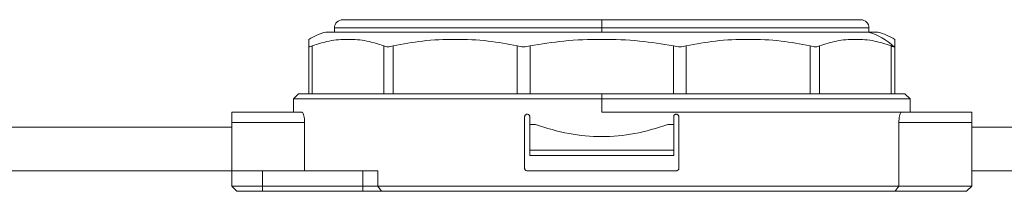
# Model space of a CAD drawing. Header units: millimetres. Extents: x -456 to 1924, y -71 to 431.
# Tile 12 of 45: x -143 to -47, y 158 to 175. Entities that reach past the tile are written whole.
import ezdxf

# ---------------------------------------------------------------- set-up
doc = ezdxf.new("R2010")
doc.units = ezdxf.units.MM

# ---------------------------------------------------------------- blocks, each defined once
blk = doc.blocks.new('Drawing View2')
at = {"color": 7, "linetype": 'Continuous', "lineweight": 18}
for p, q in [((-767.7, 3.575), (-742.5, 3.575)), ((-742.5, 3.575), (-742.5, 2.775)), ((-742.5, 3.575), (-717.3, 3.575)), ((-769.348, 2.375), (-716.567, 2.375)), ((-768.5, 2.775), (-768.5, 2.375)), ((-768.5, 2.775), (-742.5, 2.775)), ((-742.5, 2.375), (-742.5, 2.775)), ((-742.5, 2.775), (-716.5, 2.775)), ((-716.567, 2.375), (-715.652, 2.375)), ((-716.5, 2.375), (-716.5, 2.775)), ((-771, -3.625), (-771, 1.016)), ((-770.665, -3.625), (-770.665, 1.016)), ((-763.698, -3.625), (-763.698, 1.016)), ((-762.783, -3.625), (-762.783, 1.016)), ((-750.717, -3.625), (-750.717, 1.016)), ((-749.467, -3.625), (-749.467, 1.016)), ((-735.533, -3.625), (-735.533, 1.016)), ((-734.283, -3.625), (-734.283, 1.016)), ((-722.217, -3.625), (-722.217, 1.016)), ((-721.302, -3.625), (-721.302, 1.016)), ((-714.335, -3.625), (-714.335, 1.016)), ((-714, -3.625), (-714, 1.016)), ((-772, -3.625), (-772.5, -4.125)), ((-742.5, -3.625), (-772, -3.625)), ((-742.5, -3.625), (-713, -3.625)), ((-742.5, -3.625), (-742.5, -4.125)), ((-712.5, -4.125), (-713, -3.625)), ((-772.5, -4.125), (-772.5, -5.425)), ((-772.5, -4.125), (-742.5, -4.125)), ((-742.5, -5.425), (-742.5, -4.125)), ((-742.5, -4.125), (-712.5, -4.125)), ((-712.5, -5.425), (-712.5, -4.125)), ((-771.672, -5.425), (-778.5, -5.425)), ((-778.5, -6.425), (-778.5, -5.425)), ((-742.5, -5.425), (-713.328, -5.425)), ((-706.5, -5.425), (-713.328, -5.425)), ((-706.5, -6.425), (-706.5, -5.425)), ((-771.414, -6.425), (-778.5, -6.425)), ((-778.5, -11.125), (-778.5, -6.425)), ((-771.414, -11.125), (-771.414, -6.425)), ((-750, -10.875), (-750, -5.875)), ((-749.5, -5.875), (-749.5, -6.625)), ((-749.5, -9.125), (-749.5, -6.625)), ((-749.5, -6.625), (-748.943, -6.625)), ((-736.057, -6.625), (-735.5, -6.625)), ((-735.5, -5.875), (-735.5, -6.625)), ((-735.5, -6.625), (-735.5, -9.125)), ((-735, -10.875), (-735, -5.875)), ((-713.586, -12.625), (-713.586, -6.425)), ((-706.5, -6.425), (-713.586, -6.425)), ((-706.5, -12.625), (-706.5, -6.425)), ((-778.5, -6.875), (-838.91, -6.875)), ((-578.5, -6.875), (-706.5, -6.875)), ((-735.5, -9.125), (-749.5, -9.125)), ((-749.5, -9.625), (-749.5, -9.125)), ((-735.5, -9.625), (-735.5, -9.125)), ((-735.5, -9.625), (-749.5, -9.625)), ((-778.5, -11.125), (-838.91, -11.125)), ((-778.5, -12.625), (-778.5, -11.125)), ((-778.5, -11.125), (-775.5, -11.125)), ((-775.5, -12.625), (-775.5, -11.125)), ((-765.738, -11.125), (-775.5, -11.125)), ((-765.738, -12.625), (-765.738, -11.125)), ((-765.738, -11.125), (-764.286, -11.125)), ((-764.286, -12.625), (-764.286, -11.125)), ((-749.75, -11.125), (-735.25, -11.125)), ((-578.5, -11.125), (-706.5, -11.125)), ((-778, -13.125), (-778.5, -12.625)), ((-775.5, -12.625), (-778.5, -12.625)), ((-775.5, -13.125), (-778, -13.125)), ((-775.5, -13.125), (-775.5, -12.625)), ((-765.738, -12.625), (-775.5, -12.625)), ((-765.738, -13.125), (-775.5, -13.125)), ((-765.738, -13.125), (-765.738, -12.625)), ((-713.586, -12.625), (-764.286, -12.625)), ((-763.922, -13.125), (-764.286, -12.625)), ((-713.969, -13.125), (-763.922, -13.125)), ((-713.969, -13.125), (-707, -13.125)), ((-713.586, -12.625), (-706.5, -12.625)), ((-707, -13.125), (-706.5, -12.625))]:
    blk.add_line(p, q, dxfattribs=at)
at = {"color": 7, "linetype": 'Continuous', "lineweight": 18, "flags": 128}
for points in [[(-764.286, -12.625), (-764.432, -12.625), (-764.593, -12.625), (-764.765, -12.625), (-764.947, -12.625), (-765.138, -12.625), (-765.334, -12.625), (-765.535, -12.625), (-765.738, -12.625)], [(-763.922, -13.125), (-764.106, -13.125), (-764.307, -13.125), (-764.522, -13.125), (-764.75, -13.125), (-764.988, -13.125), (-765.233, -13.125), (-765.484, -13.125), (-765.738, -13.125)]]:
    blk.add_lwpolyline(points, dxfattribs=at)
at = {"color": 7, "linetype": 'Continuous', "lineweight": 18}
for centre, radius, start, end in [((-767.7, 2.775), 0.8, 90, 180), ((-717.3, 2.775), 0.8, 0, 90), ((-767.791, -3.441), 6.021, 104.99279, 122.19909), ((-718.116, -3.178), 5.765, 45.6313, 74.40504), ((-717.209, -3.441), 6.021, 57.77715, 75.00721)]:
    blk.add_arc(centre, radius, start, end, dxfattribs=at)
for points, knots in [([(-771, 1.016), (-771, 1.202), (-771, 1.596), (-771, 1.633), (-771, 1.653)], [0, 0, 0, 0, 0.473466, 1, 1, 1, 1]), ([(-763.698, 1.016), (-764.243, 1.2), (-765.396, 1.589), (-767.182, 1.687), (-768.967, 1.589), (-770.12, 1.2), (-770.665, 1.016)], [0, 0, 0, 0, 0.236426, 0.49999, 0.763559, 1, 1, 1, 1]), ([(-750.717, 1.016), (-751.66, 1.2), (-753.656, 1.589), (-756.749, 1.687), (-759.843, 1.589), (-761.839, 1.2), (-762.783, 1.016)], [0, 0, 0, 0, 0.236379, 0.499917, 0.763509, 1, 1, 1, 1]), ([(-735.533, 1.016), (-736.623, 1.2), (-738.927, 1.589), (-742.498, 1.687), (-746.07, 1.589), (-748.376, 1.2), (-749.467, 1.016)], [0, 0, 0, 0, 0.2363295, 0.4998434, 0.7634619, 1, 1, 1, 1]), ([(-722.217, 1.016), (-723.161, 1.2), (-725.156, 1.589), (-728.248, 1.687), (-731.341, 1.589), (-733.339, 1.2), (-734.283, 1.016)], [0, 0, 0, 0, 0.236422, 0.499664, 0.763434, 1, 1, 1, 1]), ([(-714.335, 1.016), (-714.88, 1.2), (-716.032, 1.589), (-717.817, 1.687), (-719.603, 1.589), (-720.756, 1.2), (-721.302, 1.016)], [0, 0, 0, 0, 0.236407, 0.499638, 0.763417, 1, 1, 1, 1]), ([(-714.335, 1.016), (-714.277, 0.992), (-714.176, 0.951), (-714.112, 0.946), (-714.085, 0.943)], [0, 0, 0, 0, 0.570321, 1, 1, 1, 1]), ([(-714.085, 0.943), (-714.058, 0.947), (-714.009, 0.955), (-714.003, 0.997), (-714, 1.016)], [0, 0, 0, 0, 0.5494201, 1, 1, 1, 1]), ([(-714, 1.653), (-714, 1.653), (-714, 1.706), (-714, 1.569), (-714, 1.193), (-714, 1.016)], [0, 0, 0, 0, 0.000935, 0.526951, 1, 1, 1, 1]), ([(-771.672, -5.425), (-771.644, -5.437), (-771.588, -5.46), (-771.508, -5.641), (-771.448, -5.906), (-771.417, -6.186), (-771.415, -6.362), (-771.414, -6.425)], [0, 0, 0, 0, 0.223086, 0.446234, 0.667103, 0.881283, 1, 1, 1, 1]), ([(-750, -5.875), (-749.997, -5.848), (-749.992, -5.793), (-749.951, -5.719), (-749.89, -5.663), (-749.82, -5.63), (-749.771, -5.627), (-749.75, -5.625)], [0, 0, 0, 0, 0.206401, 0.412699, 0.621928, 0.837443, 1, 1, 1, 1]), ([(-749.75, -5.625), (-749.721, -5.628), (-749.664, -5.634), (-749.587, -5.679), (-749.531, -5.745), (-749.503, -5.815), (-749.501, -5.859), (-749.5, -5.875)], [0, 0, 0, 0, 0.222814, 0.445745, 0.66525, 0.878587, 1, 1, 1, 1]), ([(-735.5, -5.875), (-735.497, -5.847), (-735.492, -5.792), (-735.451, -5.719), (-735.39, -5.662), (-735.319, -5.63), (-735.271, -5.627), (-735.25, -5.625)], [0, 0, 0, 0, 0.2071539, 0.4142217, 0.6237491, 0.8388059, 1, 1, 1, 1]), ([(-735.25, -5.625), (-735.221, -5.628), (-735.164, -5.634), (-735.087, -5.679), (-735.031, -5.745), (-735.003, -5.815), (-735.001, -5.859), (-735, -5.875)], [0, 0, 0, 0, 0.223211, 0.446521, 0.666732, 0.88035, 1, 1, 1, 1]), ([(-713.586, -6.425), (-713.583, -6.315), (-713.578, -6.097), (-713.533, -5.804), (-713.468, -5.577), (-713.396, -5.446), (-713.349, -5.431), (-713.328, -5.425)], [0, 0, 0, 0, 0.205787, 0.411449, 0.620608, 0.8368, 1, 1, 1, 1]), ([(-748.943, -6.625), (-747.867, -6.963), (-745.787, -7.615), (-742.5, -7.877), (-739.213, -7.615), (-737.133, -6.963), (-736.057, -6.625)], [0, 0, 0, 0, 0.258526, 0.5, 0.741474, 1, 1, 1, 1]), ([(-749.75, -11.125), (-749.779, -11.122), (-749.836, -11.116), (-749.913, -11.071), (-749.969, -11.005), (-749.997, -10.935), (-749.999, -10.891), (-750, -10.875)], [0, 0, 0, 0, 0.223211, 0.446521, 0.666732, 0.88035, 1, 1, 1, 1]), ([(-735, -10.875), (-735.003, -10.902), (-735.008, -10.957), (-735.049, -11.031), (-735.11, -11.087), (-735.18, -11.12), (-735.229, -11.123), (-735.25, -11.125)], [0, 0, 0, 0, 0.206401, 0.412699, 0.621928, 0.837443, 1, 1, 1, 1]), ([(-713.969, -13.125), (-713.898, -13.032), (-713.77, -12.866), (-713.642, -12.699), (-713.586, -12.625)], [0, 0, 0, 0, 0.558361, 1, 1, 1, 1])]:
    blk.add_open_spline(points, degree=3, knots=knots, dxfattribs=at)
for points in [[(-771, 1.016), (-770.986, 0.979), (-770.957, 0.907), (-770.762, 0.979), (-770.665, 1.016)], [(-763.698, 1.016), (-763.576, 0.979), (-763.332, 0.907), (-762.966, 0.979), (-762.783, 1.016)], [(-750.717, 1.016), (-750.519, 0.979), (-750.125, 0.907), (-749.686, 0.979), (-749.467, 1.016)], [(-735.533, 1.016), (-735.314, 0.979), (-734.875, 0.907), (-734.481, 0.979), (-734.283, 1.016)], [(-722.217, 1.016), (-722.034, 0.979), (-721.668, 0.907), (-721.424, 0.979), (-721.302, 1.016)]]:
    blk.add_open_spline(points, degree=3, dxfattribs=at)

msp = doc.modelspace()

# ---------------------------------------------------------------- block references
at = {"color": 7, "linetype": 'Continuous', "lineweight": 18}
msp.add_blockref('Drawing View2', (656.209, 171.483), dxfattribs=at)

doc.saveas('drawing.dxf')
